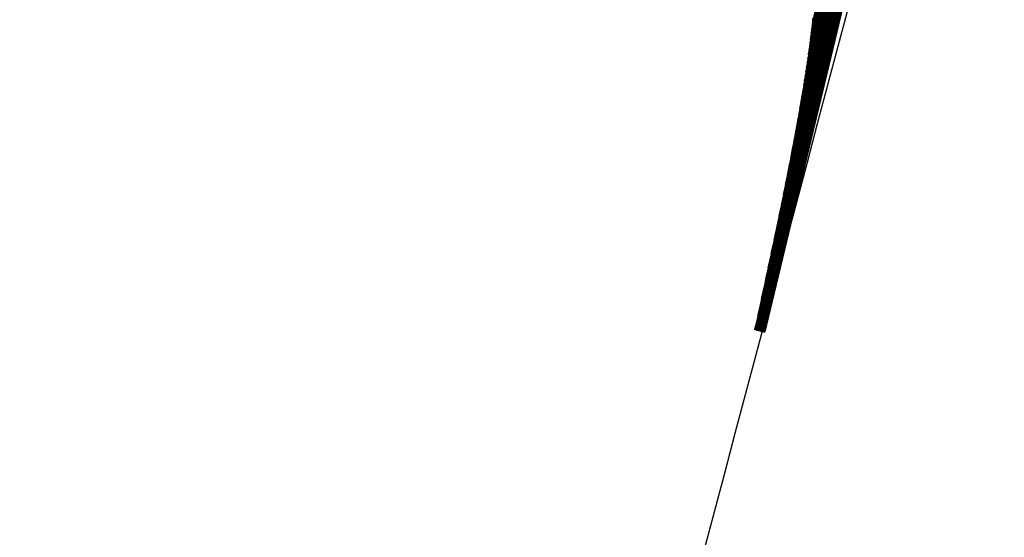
# Model space of a CAD drawing. Header units: millimetres. Extents: x 415 to 1550, y 0 to 812.
# Tile 8 of 51: x 819.8 to 824.73, y 140.65 to 143.24. Entities that reach past the tile are written whole.
import ezdxf

# ---------------------------------------------------------------- set-up
doc = ezdxf.new("R2010")
doc.units = ezdxf.units.MM

msp = doc.modelspace()

# ---------------------------------------------------------------- linework, layer by layer
at = {"color": 7, "linetype": 'Continuous', "lineweight": 25, "flags": 128}
for points in [[(824.0814, 144.1931), (823.6303, 142.3134), (823.5171, 141.8437), (823.4888, 141.7263), (823.4817, 141.697), (823.4799, 141.6897), (823.4795, 141.6878), (823.4794, 141.6874), (823.4793, 141.6873), (823.4793, 141.6872), (823.4793, 141.6872), (823.4793, 141.6872), (823.4793, 141.6873), (823.4794, 141.6874), (823.4795, 141.6878), (823.4799, 141.6897), (823.4817, 141.697), (823.4887, 141.7264), (823.5169, 141.8438), (823.6298, 142.3135), (824.0804, 144.1931)], [(824.0833, 144.193), (823.6322, 142.3129), (823.519, 141.8432), (823.4907, 141.7258), (823.4836, 141.6965), (823.4818, 141.6892), (823.4813, 141.6873), (823.4812, 141.6869), (823.4812, 141.6868), (823.4812, 141.6867), (823.4812, 141.6867), (823.4812, 141.6867), (823.4812, 141.6868), (823.4812, 141.6869), (823.4813, 141.6873), (823.4818, 141.6892), (823.4835, 141.6965), (823.4906, 141.7259), (823.5188, 141.8433), (823.6317, 142.313), (824.0823, 144.193)], [(824.0853, 144.1929), (823.634, 142.3125), (823.5209, 141.8427), (823.4925, 141.7253), (823.4854, 141.696), (823.4837, 141.6886), (823.4832, 141.6868), (823.4831, 141.6864), (823.4831, 141.6862), (823.4831, 141.6862), (823.4831, 141.6862), (823.4831, 141.6862), (823.4831, 141.6862), (823.4831, 141.6864), (823.4832, 141.6868), (823.4836, 141.6887), (823.4854, 141.696), (823.4924, 141.7254), (823.5206, 141.8428), (823.6336, 142.3126), (824.0843, 144.1929)], [(824.0872, 144.1928), (823.6359, 142.3121), (823.5227, 141.8422), (823.4944, 141.7248), (823.4873, 141.6955), (823.4855, 141.6881), (823.4851, 141.6863), (823.485, 141.6858), (823.4849, 141.6857), (823.4849, 141.6857), (823.4849, 141.6857), (823.4849, 141.6857), (823.4849, 141.6857), (823.4849, 141.6858), (823.4851, 141.6863), (823.4855, 141.6881), (823.4872, 141.6955), (823.4943, 141.7248), (823.5225, 141.8423), (823.6354, 142.3122), (824.0862, 144.1928)], [(824.0891, 144.1926), (823.6378, 142.3117), (823.5246, 141.8417), (823.4963, 141.7243), (823.4892, 141.6949), (823.4874, 141.6876), (823.4869, 141.6857), (823.4868, 141.6853), (823.4868, 141.6852), (823.4868, 141.6851), (823.4868, 141.6851), (823.4868, 141.6851), (823.4868, 141.6852), (823.4868, 141.6853), (823.4869, 141.6858), (823.4873, 141.6876), (823.4891, 141.6949), (823.4961, 141.7243), (823.5244, 141.8418), (823.6373, 142.3118), (824.0882, 144.1927)], [(824.0911, 144.1925), (823.6397, 142.3113), (823.5265, 141.8412), (823.4981, 141.7237), (823.491, 141.6944), (823.4892, 141.687), (823.4888, 141.6852), (823.4887, 141.6848), (823.4886, 141.6846), (823.4886, 141.6846), (823.4886, 141.6846), (823.4886, 141.6846), (823.4886, 141.6846), (823.4887, 141.6848), (823.4888, 141.6852), (823.4892, 141.6871), (823.491, 141.6944), (823.498, 141.7238), (823.5262, 141.8413), (823.6392, 142.3114), (824.0901, 144.1926)], [(824.093, 144.1924), (823.6415, 142.3108), (823.5283, 141.8407), (823.5, 141.7232), (823.4929, 141.6938), (823.4911, 141.6865), (823.4906, 141.6847), (823.4905, 141.6842), (823.4905, 141.6841), (823.4905, 141.6841), (823.4905, 141.6841), (823.4905, 141.6841), (823.4905, 141.6841), (823.4905, 141.6842), (823.4906, 141.6847), (823.4911, 141.6865), (823.4928, 141.6939), (823.4999, 141.7232), (823.5281, 141.8408), (823.6411, 142.3109), (824.0921, 144.1925)], [(824.095, 144.1923), (823.6434, 142.3104), (823.5302, 141.8402), (823.5018, 141.7227), (823.4947, 141.6933), (823.493, 141.686), (823.4925, 141.6841), (823.4924, 141.6837), (823.4924, 141.6836), (823.4924, 141.6835), (823.4923, 141.6835), (823.4923, 141.6835), (823.4924, 141.6836), (823.4924, 141.6837), (823.4925, 141.6841), (823.4929, 141.686), (823.4947, 141.6933), (823.5017, 141.7227), (823.53, 141.8403), (823.6429, 142.3105), (824.094, 144.1924)], [(824.0794, 144.1932), (823.6402, 142.3627), (823.53, 141.9054), (823.5024, 141.7911), (823.4955, 141.7625), (823.4938, 141.7554), (823.4933, 141.7536), (823.4932, 141.7531), (823.4932, 141.753), (823.4932, 141.753), (823.4932, 141.753), (823.4932, 141.753), (823.4932, 141.753), (823.4932, 141.7531), (823.4933, 141.7536), (823.4937, 141.7554), (823.4955, 141.7625), (823.5023, 141.7911), (823.5298, 141.9054), (823.6397, 142.3628), (824.0785, 144.1932)], [(824.0969, 144.1922), (823.6453, 142.31), (823.5321, 141.8397), (823.5037, 141.7222), (823.4966, 141.6928), (823.4948, 141.6854), (823.4944, 141.6836), (823.4943, 141.6831), (823.4942, 141.683), (823.4942, 141.683), (823.4942, 141.683), (823.4942, 141.683), (823.4942, 141.683), (823.4942, 141.6831), (823.4944, 141.6836), (823.4948, 141.6854), (823.4965, 141.6928), (823.5036, 141.7222), (823.5318, 141.8398), (823.6448, 142.3101), (824.096, 144.1923)], [(824.0989, 144.1921), (823.6472, 142.3096), (823.5339, 141.8392), (823.5056, 141.7216), (823.4985, 141.6923), (823.4967, 141.6849), (823.4962, 141.6831), (823.4961, 141.6826), (823.4961, 141.6825), (823.4961, 141.6825), (823.4961, 141.6825), (823.4961, 141.6825), (823.4961, 141.6825), (823.4961, 141.6826), (823.4962, 141.6831), (823.4966, 141.6849), (823.4984, 141.6923), (823.5054, 141.7217), (823.5337, 141.8393), (823.6467, 142.3097), (824.0979, 144.1922)], [(824.1008, 144.192), (823.649, 142.3091), (823.5358, 141.8387), (823.5074, 141.7211), (823.5003, 141.6917), (823.4985, 141.6844), (823.4981, 141.6825), (823.498, 141.6821), (823.4979, 141.682), (823.4979, 141.6819), (823.4979, 141.6819), (823.4979, 141.6819), (823.4979, 141.682), (823.498, 141.6821), (823.4981, 141.6825), (823.4985, 141.6844), (823.5003, 141.6917), (823.5073, 141.7211), (823.5356, 141.8388), (823.6486, 142.3092), (824.0998, 144.1921)], [(824.1028, 144.1919), (823.6509, 142.3087), (823.5376, 141.8382), (823.5093, 141.7206), (823.5022, 141.6912), (823.5004, 141.6838), (823.4999, 141.682), (823.4998, 141.6815), (823.4998, 141.6814), (823.4998, 141.6814), (823.4998, 141.6814), (823.4998, 141.6814), (823.4998, 141.6814), (823.4998, 141.6815), (823.4999, 141.682), (823.5004, 141.6838), (823.5021, 141.6912), (823.5092, 141.7206), (823.5374, 141.8382), (823.6505, 142.3088), (824.1018, 144.192)], [(824.1047, 144.1918), (823.6528, 142.3083), (823.5395, 141.8377), (823.5111, 141.72), (823.504, 141.6906), (823.5023, 141.6833), (823.5018, 141.6815), (823.5017, 141.681), (823.5017, 141.6809), (823.5017, 141.6809), (823.5017, 141.6808), (823.5017, 141.6809), (823.5017, 141.6809), (823.5017, 141.681), (823.5018, 141.6815), (823.5022, 141.6833), (823.504, 141.6907), (823.511, 141.7201), (823.5393, 141.8377), (823.6523, 142.3084), (824.1037, 144.1919)], [(824.1067, 144.1917), (823.6547, 142.3079), (823.5414, 141.8372), (823.513, 141.7195), (823.5059, 141.6901), (823.5041, 141.6828), (823.5037, 141.6809), (823.5036, 141.6805), (823.5035, 141.6804), (823.5035, 141.6803), (823.5035, 141.6803), (823.5035, 141.6803), (823.5035, 141.6804), (823.5036, 141.6805), (823.5037, 141.6809), (823.5041, 141.6828), (823.5058, 141.6901), (823.5129, 141.7196), (823.5411, 141.8372), (823.6542, 142.308), (824.1057, 144.1918)], [(824.1086, 144.1916), (823.6566, 142.3075), (823.5433, 141.8367), (823.5149, 141.719), (823.5078, 141.6896), (823.506, 141.6823), (823.5055, 141.6804), (823.5054, 141.68), (823.5054, 141.6798), (823.5054, 141.6798), (823.5054, 141.6798), (823.5054, 141.6798), (823.5054, 141.6798), (823.5054, 141.68), (823.5055, 141.6804), (823.506, 141.6823), (823.5077, 141.6896), (823.5148, 141.719), (823.543, 141.8367), (823.6561, 142.3076), (824.1076, 144.1917)], [(824.1105, 144.1915), (823.6584, 142.307), (823.5451, 141.8362), (823.5167, 141.7185), (823.5096, 141.6891), (823.5079, 141.6817), (823.5074, 141.6799), (823.5073, 141.6794), (823.5073, 141.6793), (823.5073, 141.6793), (823.5073, 141.6793), (823.5073, 141.6793), (823.5073, 141.6793), (823.5073, 141.6794), (823.5074, 141.6799), (823.5078, 141.6817), (823.5096, 141.6891), (823.5166, 141.7185), (823.5449, 141.8362), (823.658, 142.3071), (824.1096, 144.1916)], [(824.1125, 144.1915), (823.6603, 142.3066), (823.547, 141.8357), (823.5186, 141.718), (823.5115, 141.6885), (823.5097, 141.6812), (823.5093, 141.6793), (823.5092, 141.6789), (823.5091, 141.6788), (823.5091, 141.6787), (823.5091, 141.6787), (823.5091, 141.6787), (823.5091, 141.6788), (823.5091, 141.6789), (823.5093, 141.6793), (823.5097, 141.6812), (823.5114, 141.6886), (823.5185, 141.718), (823.5468, 141.8357), (823.6598, 142.3067), (824.1115, 144.1915)], [(824.1144, 144.1914), (823.6622, 142.3062), (823.5489, 141.8352), (823.5205, 141.7174), (823.5134, 141.688), (823.5116, 141.6806), (823.5111, 141.6788), (823.511, 141.6783), (823.511, 141.6782), (823.511, 141.6782), (823.511, 141.6782), (823.511, 141.6782), (823.511, 141.6782), (823.511, 141.6783), (823.5111, 141.6788), (823.5116, 141.6806), (823.5133, 141.688), (823.5204, 141.7175), (823.5486, 141.8352), (823.6617, 142.3063), (824.1135, 144.1914)], [(824.0775, 144.1933), (823.654, 142.4283), (823.5478, 141.9873), (823.5212, 141.8771), (823.5145, 141.8495), (823.5128, 141.8426), (823.5124, 141.8409), (823.5123, 141.8405), (823.5123, 141.8404), (823.5122, 141.8403), (823.5123, 141.8404), (823.5123, 141.8405), (823.5124, 141.8409), (823.5128, 141.8426), (823.5144, 141.8495), (823.521, 141.8771), (823.5475, 141.9873), (823.6535, 142.4284), (824.0765, 144.1933)], [(824.1164, 144.1913), (823.6641, 142.3058), (823.5507, 141.8346), (823.5223, 141.7169), (823.5152, 141.6874), (823.5134, 141.6801), (823.513, 141.6783), (823.5129, 141.6778), (823.5129, 141.6777), (823.5128, 141.6777), (823.5128, 141.6776), (823.5128, 141.6777), (823.5128, 141.6777), (823.5129, 141.6778), (823.513, 141.6783), (823.5134, 141.6801), (823.5152, 141.6875), (823.5222, 141.7169), (823.5505, 141.8347), (823.6636, 142.3059), (824.1154, 144.1913)], [(824.1183, 144.1912), (823.666, 142.3053), (823.5526, 141.8341), (823.5242, 141.7163), (823.5171, 141.6869), (823.5153, 141.6795), (823.5149, 141.6777), (823.5147, 141.6773), (823.5147, 141.6771), (823.5147, 141.6771), (823.5147, 141.6771), (823.5147, 141.6771), (823.5147, 141.6771), (823.5147, 141.6773), (823.5148, 141.6777), (823.5153, 141.6796), (823.517, 141.6869), (823.5241, 141.7164), (823.5524, 141.8342), (823.6655, 142.3054), (824.1174, 144.1912)], [(824.1203, 144.1911), (823.6678, 142.3049), (823.5545, 141.8336), (823.5261, 141.7158), (823.519, 141.6864), (823.5172, 141.679), (823.5167, 141.6772), (823.5166, 141.6767), (823.5166, 141.6766), (823.5166, 141.6766), (823.5166, 141.6766), (823.5166, 141.6766), (823.5166, 141.6766), (823.5166, 141.6767), (823.5167, 141.6772), (823.5171, 141.679), (823.5189, 141.6864), (823.526, 141.7158), (823.5542, 141.8337), (823.6674, 142.305), (824.1193, 144.1911)], [(824.1222, 144.191), (823.6697, 142.3045), (823.5563, 141.8331), (823.5279, 141.7153), (823.5208, 141.6858), (823.519, 141.6785), (823.5186, 141.6766), (823.5185, 141.6762), (823.5184, 141.6761), (823.5184, 141.676), (823.5184, 141.676), (823.5184, 141.676), (823.5184, 141.6761), (823.5185, 141.6762), (823.5186, 141.6766), (823.519, 141.6785), (823.5208, 141.6858), (823.5278, 141.7153), (823.5561, 141.8332), (823.6692, 142.3046), (824.1212, 144.191)], [(824.1242, 144.1909), (823.6716, 142.3041), (823.5582, 141.8326), (823.5298, 141.7147), (823.5227, 141.6853), (823.5209, 141.6779), (823.5205, 141.6761), (823.5203, 141.6756), (823.5203, 141.6755), (823.5203, 141.6755), (823.5203, 141.6755), (823.5203, 141.6755), (823.5203, 141.6755), (823.5203, 141.6756), (823.5204, 141.6761), (823.5209, 141.6779), (823.5226, 141.6853), (823.5297, 141.7148), (823.558, 141.8326), (823.6711, 142.3042), (824.1232, 144.1909)], [(824.1261, 144.1908), (823.6735, 142.3036), (823.5601, 141.8321), (823.5317, 141.7142), (823.5246, 141.6847), (823.5228, 141.6774), (823.5223, 141.6755), (823.5222, 141.6751), (823.5222, 141.675), (823.5222, 141.6749), (823.5222, 141.6749), (823.5222, 141.6749), (823.5222, 141.675), (823.5222, 141.6751), (823.5223, 141.6755), (823.5227, 141.6774), (823.5245, 141.6848), (823.5316, 141.7142), (823.5598, 141.8321), (823.673, 142.3037), (824.1251, 144.1909)], [(824.1281, 144.1907), (823.6754, 142.3032), (823.5619, 141.8316), (823.5335, 141.7137), (823.5264, 141.6842), (823.5246, 141.6768), (823.5242, 141.675), (823.5241, 141.6745), (823.5241, 141.6744), (823.524, 141.6744), (823.524, 141.6744), (823.524, 141.6744), (823.524, 141.6744), (823.5241, 141.6746), (823.5242, 141.675), (823.5246, 141.6769), (823.5264, 141.6842), (823.5334, 141.7137), (823.5617, 141.8316), (823.6749, 142.3033), (824.1271, 144.1908)], [(824.13, 144.1906), (823.6772, 142.3028), (823.5638, 141.8311), (823.5354, 141.7132), (823.5283, 141.6837), (823.5265, 141.6763), (823.5261, 141.6745), (823.526, 141.674), (823.5259, 141.6739), (823.5259, 141.6739), (823.5259, 141.6739), (823.5259, 141.6739), (823.5259, 141.6739), (823.5259, 141.674), (823.5261, 141.6745), (823.5265, 141.6763), (823.5282, 141.6837), (823.5353, 141.7132), (823.5636, 141.8311), (823.6768, 142.3029), (824.129, 144.1907)], [(824.132, 144.1906), (823.6791, 142.3024), (823.5657, 141.8306), (823.5373, 141.7126), (823.5302, 141.6831), (823.5284, 141.6758), (823.5279, 141.6739), (823.5278, 141.6735), (823.5278, 141.6734), (823.5278, 141.6733), (823.5278, 141.6733), (823.5278, 141.6733), (823.5278, 141.6734), (823.5278, 141.6735), (823.5279, 141.6739), (823.5284, 141.6758), (823.5301, 141.6832), (823.5372, 141.7126), (823.5655, 141.8306), (823.6787, 142.3025), (824.131, 144.1906)], [(824.0755, 144.1934), (823.6667, 142.4893), (823.5641, 142.0635), (823.5385, 141.9571), (823.532, 141.9305), (823.5304, 141.9239), (823.53, 141.9222), (823.5299, 141.9218), (823.5299, 141.9217), (823.5299, 141.9217), (823.5299, 141.9217), (823.5299, 141.9218), (823.53, 141.9222), (823.5304, 141.9239), (823.532, 141.9305), (823.5383, 141.9571), (823.5639, 142.0636), (823.6662, 142.4894), (824.0746, 144.1935)], [(824.0736, 144.1935), (823.6784, 142.5463), (823.5793, 142.1347), (823.5545, 142.0319), (823.5483, 142.0062), (823.5467, 141.9997), (823.5463, 141.9981), (823.5462, 141.9977), (823.5462, 141.9976), (823.5462, 141.9976), (823.5462, 141.9976), (823.5462, 141.9977), (823.5463, 141.9981), (823.5467, 141.9997), (823.5482, 142.0062), (823.5544, 142.0319), (823.5791, 142.1348), (823.6779, 142.5464), (824.0726, 144.1936)], [(824.0717, 144.1936), (823.6893, 142.5996), (823.5934, 142.2014), (823.5693, 142.1018), (823.5633, 142.0769), (823.5618, 142.0707), (823.5614, 142.0692), (823.5613, 142.0688), (823.5613, 142.0687), (823.5613, 142.0686), (823.5613, 142.0687), (823.5613, 142.0688), (823.5614, 142.0692), (823.5618, 142.0707), (823.5633, 142.077), (823.5692, 142.1018), (823.5931, 142.2014), (823.6888, 142.5997), (824.0707, 144.1937)], [(824.0697, 144.1937), (823.6993, 142.6497), (823.6064, 142.2639), (823.5832, 142.1674), (823.5773, 142.1433), (823.5759, 142.1373), (823.5755, 142.1358), (823.5754, 142.1354), (823.5754, 142.1353), (823.5754, 142.1353), (823.5754, 142.1353), (823.5754, 142.1354), (823.5755, 142.1358), (823.5758, 142.1373), (823.5773, 142.1433), (823.583, 142.1674), (823.6062, 142.2639), (823.6988, 142.6497), (824.0688, 144.1938)], [(824.0678, 144.1939), (823.7086, 142.6967), (823.6186, 142.3226), (823.596, 142.2291), (823.5904, 142.2057), (823.589, 142.1999), (823.5886, 142.1984), (823.5885, 142.198), (823.5885, 142.1979), (823.5885, 142.1979), (823.5885, 142.1979), (823.5885, 142.198), (823.5886, 142.1984), (823.5889, 142.1999), (823.5903, 142.2057), (823.5959, 142.2291), (823.6183, 142.3226), (823.7082, 142.6967), (824.0668, 144.1939)], [(824.0658, 144.194), (823.7173, 142.7409), (823.6299, 142.3779), (823.608, 142.2871), (823.6025, 142.2644), (823.6012, 142.2588), (823.6008, 142.2573), (823.6007, 142.257), (823.6007, 142.2569), (823.6007, 142.2569), (823.6007, 142.2569), (823.6007, 142.257), (823.6008, 142.2573), (823.6011, 142.2588), (823.6025, 142.2644), (823.6079, 142.2871), (823.6297, 142.3779), (823.7168, 142.741), (824.0649, 144.194)], [(824.0639, 144.1941), (823.7254, 142.7827), (823.6405, 142.43), (823.6192, 142.3419), (823.6139, 142.3198), (823.6125, 142.3143), (823.6122, 142.3129), (823.6121, 142.3126), (823.6121, 142.3125), (823.6121, 142.3125), (823.6121, 142.3125), (823.6121, 142.3126), (823.6122, 142.3129), (823.6125, 142.3143), (823.6138, 142.3198), (823.6191, 142.3419), (823.6402, 142.4301), (823.7249, 142.7828), (824.0629, 144.1941)], [(824.062, 144.1942), (823.7329, 142.8221), (823.6504, 142.4793), (823.6297, 142.3936), (823.6245, 142.3722), (823.6232, 142.3668), (823.6229, 142.3655), (823.6228, 142.3651), (823.6228, 142.3651), (823.6228, 142.365), (823.6228, 142.3651), (823.6228, 142.3651), (823.6229, 142.3655), (823.6232, 142.3668), (823.6244, 142.3722), (823.6296, 142.3936), (823.6501, 142.4793), (823.7324, 142.8222), (824.061, 144.1943)], [(824.06, 144.1943), (823.7399, 142.8594), (823.6596, 142.5259), (823.6395, 142.4425), (823.6345, 142.4217), (823.6332, 142.4165), (823.6329, 142.4152), (823.6328, 142.4149), (823.6328, 142.4148), (823.6328, 142.4148), (823.6328, 142.4148), (823.6328, 142.4149), (823.6328, 142.4152), (823.6332, 142.4165), (823.6344, 142.4217), (823.6394, 142.4426), (823.6594, 142.5259), (823.7394, 142.8595), (824.059, 144.1944)], [(824.0581, 144.1945), (823.7464, 142.8948), (823.6683, 142.5701), (823.6487, 142.4889), (823.6438, 142.4686), (823.6425, 142.4636), (823.6422, 142.4623), (823.6421, 142.462), (823.6421, 142.4619), (823.6421, 142.4619), (823.6421, 142.4619), (823.6421, 142.462), (823.6422, 142.4623), (823.6425, 142.4636), (823.6437, 142.4686), (823.6486, 142.4889), (823.668, 142.5701), (823.7459, 142.8949), (824.0571, 144.1945)], [(824.0561, 144.1946), (823.7525, 142.9284), (823.6764, 142.612), (823.6573, 142.533), (823.6525, 142.5132), (823.6513, 142.5082), (823.651, 142.507), (823.6509, 142.5067), (823.6509, 142.5066), (823.6509, 142.5066), (823.6509, 142.5066), (823.6509, 142.5067), (823.651, 142.507), (823.6513, 142.5082), (823.6525, 142.5132), (823.6572, 142.533), (823.6761, 142.6121), (823.752, 142.9285), (824.0552, 144.1946)], [(824.0542, 144.1947), (823.7582, 142.9603), (823.684, 142.6519), (823.6654, 142.5748), (823.6607, 142.5555), (823.6596, 142.5507), (823.6593, 142.5495), (823.6592, 142.5492), (823.6592, 142.5491), (823.6591, 142.5491), (823.6592, 142.5491), (823.6592, 142.5492), (823.6592, 142.5495), (823.6595, 142.5507), (823.6607, 142.5555), (823.6653, 142.5748), (823.6837, 142.6519), (823.7577, 142.9604), (824.0532, 144.1947)], [(824.0523, 144.1948), (823.7635, 142.9907), (823.6911, 142.6898), (823.673, 142.6146), (823.6684, 142.5958), (823.6673, 142.5911), (823.667, 142.5899), (823.6669, 142.5896), (823.6669, 142.5896), (823.6669, 142.5895), (823.6669, 142.5896), (823.6669, 142.5896), (823.667, 142.5899), (823.6673, 142.5911), (823.6684, 142.5958), (823.6729, 142.6146), (823.6909, 142.6899), (823.7631, 142.9908), (824.0513, 144.1949)], [(824.0503, 144.1949), (823.7685, 143.0196), (823.6978, 142.7259), (823.6801, 142.6525), (823.6757, 142.6342), (823.6746, 142.6296), (823.6743, 142.6285), (823.6742, 142.6282), (823.6742, 142.6281), (823.6742, 142.6281), (823.6742, 142.6281), (823.6742, 142.6282), (823.6743, 142.6285), (823.6746, 142.6296), (823.6756, 142.6342), (823.68, 142.6526), (823.6976, 142.726), (823.768, 143.0197), (824.0493, 144.195)], [(824.0484, 144.1951), (823.7732, 143.0472), (823.7042, 142.7604), (823.6869, 142.6887), (823.6825, 142.6708), (823.6814, 142.6663), (823.6812, 142.6652), (823.6811, 142.6649), (823.6811, 142.6649), (823.6811, 142.6648), (823.6811, 142.6649), (823.6811, 142.6649), (823.6811, 142.6652), (823.6814, 142.6663), (823.6825, 142.6708), (823.6867, 142.6887), (823.7039, 142.7605), (823.7727, 143.0473), (824.0474, 144.1951)], [(824.0464, 144.1952), (823.7775, 143.0736), (823.7101, 142.7933), (823.6932, 142.7233), (823.689, 142.7058), (823.6879, 142.7014), (823.6876, 142.7003), (823.6876, 142.7), (823.6875, 142.6999), (823.6875, 142.6999), (823.6875, 142.6999), (823.6875, 142.7), (823.6876, 142.7003), (823.6879, 142.7014), (823.6889, 142.7058), (823.6931, 142.7233), (823.7099, 142.7934), (823.777, 143.0737), (824.0455, 144.1953)], [(824.0445, 144.1953), (823.7816, 143.0988), (823.7157, 142.8248), (823.6992, 142.7563), (823.695, 142.7392), (823.694, 142.7349), (823.6937, 142.7338), (823.6936, 142.7336), (823.6936, 142.7335), (823.6936, 142.7335), (823.6936, 142.7335), (823.6936, 142.7336), (823.6937, 142.7338), (823.6939, 142.7349), (823.695, 142.7392), (823.699, 142.7563), (823.7154, 142.8248), (823.7811, 143.0989), (824.0435, 144.1954)], [(824.0426, 144.1955), (823.7854, 143.1229), (823.7209, 142.8549), (823.7048, 142.7879), (823.7007, 142.7711), (823.6997, 142.7669), (823.6995, 142.7659), (823.6994, 142.7656), (823.6994, 142.7656), (823.6994, 142.7656), (823.6994, 142.7656), (823.6994, 142.7656), (823.6994, 142.7659), (823.6997, 142.767), (823.7007, 142.7711), (823.7047, 142.7879), (823.7207, 142.8549), (823.7849, 143.123), (824.0416, 144.1955)], [(824.0406, 144.1956), (823.789, 143.146), (823.7259, 142.8837), (823.7101, 142.8181), (823.7061, 142.8017), (823.7051, 142.7977), (823.7049, 142.7966), (823.7048, 142.7964), (823.7048, 142.7963), (823.7048, 142.7963), (823.7048, 142.7963), (823.7048, 142.7964), (823.7049, 142.7966), (823.7051, 142.7977), (823.7061, 142.8018), (823.71, 142.8182), (823.7257, 142.8837), (823.7885, 143.146), (824.0397, 144.1956)], [(824.0387, 144.1957), (823.7923, 143.1681), (823.7306, 142.9113), (823.7151, 142.8471), (823.7112, 142.8311), (823.7102, 142.8271), (823.71, 142.8261), (823.7099, 142.8258), (823.7099, 142.8258), (823.7099, 142.8258), (823.7099, 142.8258), (823.7099, 142.8258), (823.71, 142.8261), (823.7102, 142.8271), (823.7111, 142.8311), (823.715, 142.8472), (823.7303, 142.9114), (823.7919, 143.1682), (824.0377, 144.1958)], [(824.0367, 144.1958), (823.7955, 143.1893), (823.735, 142.9378), (823.7198, 142.875), (823.716, 142.8593), (823.715, 142.8553), (823.7148, 142.8543), (823.7147, 142.8541), (823.7147, 142.854), (823.7147, 142.854), (823.7147, 142.854), (823.7147, 142.8541), (823.7148, 142.8544), (823.715, 142.8553), (823.7159, 142.8593), (823.7197, 142.875), (823.7347, 142.9379), (823.795, 143.1894), (824.0358, 144.1959)], [(824.0348, 144.196), (823.7984, 143.2097), (823.7391, 142.9633), (823.7243, 142.9017), (823.7205, 142.8863), (823.7196, 142.8824), (823.7194, 142.8815), (823.7193, 142.8812), (823.7193, 142.8812), (823.7193, 142.8812), (823.7193, 142.8812), (823.7193, 142.8812), (823.7193, 142.8815), (823.7196, 142.8825), (823.7205, 142.8863), (823.7241, 142.9017), (823.7389, 142.9633), (823.7979, 143.2098), (824.0338, 144.196)], [(824.0329, 144.1961), (823.8011, 143.2293), (823.743, 142.9878), (823.7285, 142.9274), (823.7248, 142.9123), (823.7239, 142.9085), (823.7236, 142.9076), (823.7236, 142.9073), (823.7236, 142.9073), (823.7236, 142.9073), (823.7236, 142.9073), (823.7236, 142.9073), (823.7236, 142.9076), (823.7239, 142.9085), (823.7247, 142.9123), (823.7283, 142.9274), (823.7428, 142.9878), (823.8007, 143.2294), (824.0319, 144.1962)], [(823.8224, 143.4166), (823.7755, 143.2213), (823.7637, 143.1725), (823.7607, 143.1603), (823.76, 143.1573), (823.7598, 143.1565), (823.7598, 143.1563), (823.7597, 143.1563), (823.7597, 143.1563), (823.7597, 143.1563), (823.7598, 143.1563), (823.7598, 143.1565), (823.76, 143.1573), (823.7607, 143.1603), (823.7636, 143.1725), (823.7752, 143.2214), (823.8219, 143.4166)], [(823.8234, 143.429), (823.7772, 143.2369), (823.7657, 143.1889), (823.7627, 143.1768), (823.762, 143.1738), (823.7618, 143.1731), (823.7618, 143.1729), (823.7618, 143.1729), (823.7618, 143.1728), (823.7618, 143.1729), (823.7618, 143.1729), (823.7618, 143.1731), (823.762, 143.1738), (823.7627, 143.1769), (823.7655, 143.1889), (823.777, 143.2369), (823.823, 143.4291)], [(823.8188, 143.3767), (823.7694, 143.1716), (823.7571, 143.1203), (823.754, 143.1075), (823.7532, 143.1043), (823.753, 143.1035), (823.7529, 143.1033), (823.7529, 143.1033), (823.7529, 143.1033), (823.7529, 143.1033), (823.7529, 143.1033), (823.753, 143.1035), (823.7532, 143.1043), (823.7539, 143.1075), (823.757, 143.1204), (823.7692, 143.1716), (823.8183, 143.3767)], [(823.8201, 143.3904), (823.7716, 143.1887), (823.7594, 143.1383), (823.7564, 143.1257), (823.7556, 143.1225), (823.7554, 143.1218), (823.7553, 143.1216), (823.7553, 143.1215), (823.7553, 143.1215), (823.7553, 143.1215), (823.7553, 143.1216), (823.7554, 143.1218), (823.7556, 143.1225), (823.7563, 143.1257), (823.7593, 143.1383), (823.7713, 143.1887), (823.8196, 143.3905)], [(823.8213, 143.4037), (823.7736, 143.2053), (823.7616, 143.1557), (823.7586, 143.1433), (823.7579, 143.1402), (823.7577, 143.1394), (823.7576, 143.1392), (823.7576, 143.1392), (823.7576, 143.1392), (823.7576, 143.1392), (823.7576, 143.1392), (823.7577, 143.1394), (823.7578, 143.1402), (823.7586, 143.1433), (823.7615, 143.1557), (823.7734, 143.2053), (823.8208, 143.4037)], [(823.8123, 143.317), (823.7594, 143.0971), (823.7462, 143.0421), (823.7429, 143.0284), (823.742, 143.025), (823.7418, 143.0241), (823.7417, 143.0239), (823.7417, 143.0239), (823.7417, 143.0238), (823.7417, 143.0239), (823.7417, 143.0239), (823.7418, 143.0241), (823.742, 143.025), (823.7428, 143.0284), (823.7461, 143.0422), (823.7592, 143.0971), (823.8118, 143.317)], [(823.8141, 143.3327), (823.7622, 143.1167), (823.7492, 143.0627), (823.7459, 143.0492), (823.7451, 143.0458), (823.7448, 143.045), (823.7448, 143.0448), (823.7448, 143.0447), (823.7448, 143.0447), (823.7448, 143.0447), (823.7448, 143.0448), (823.7448, 143.045), (823.745, 143.0459), (823.7458, 143.0492), (823.749, 143.0627), (823.7619, 143.1167), (823.8136, 143.3327)], [(823.8158, 143.3478), (823.7647, 143.1356), (823.752, 143.0826), (823.7487, 143.0693), (823.7479, 143.066), (823.7477, 143.0652), (823.7477, 143.065), (823.7477, 143.0649), (823.7476, 143.0649), (823.7476, 143.0649), (823.7477, 143.065), (823.7477, 143.0652), (823.7479, 143.066), (823.7487, 143.0693), (823.7518, 143.0826), (823.7645, 143.1357), (823.8153, 143.3479)], [(823.8173, 143.3625), (823.7672, 143.1539), (823.7546, 143.1018), (823.7514, 143.0887), (823.7506, 143.0855), (823.7504, 143.0847), (823.7504, 143.0845), (823.7504, 143.0844), (823.7504, 143.0844), (823.7504, 143.0844), (823.7504, 143.0845), (823.7504, 143.0847), (823.7506, 143.0855), (823.7514, 143.0887), (823.7545, 143.1018), (823.7669, 143.1539), (823.8169, 143.3626)], [(823.8083, 143.2838), (823.7534, 143.0558), (823.7397, 142.9988), (823.7362, 142.9845), (823.7354, 142.981), (823.7352, 142.9801), (823.7351, 142.9798), (823.7351, 142.9798), (823.7351, 142.9798), (823.7351, 142.9798), (823.7351, 142.9798), (823.7351, 142.9801), (823.7353, 142.981), (823.7362, 142.9845), (823.7396, 142.9988), (823.7532, 143.0558), (823.8078, 143.2839)], [(823.8104, 143.3007), (823.7565, 143.0768), (823.743, 143.0208), (823.7396, 143.0069), (823.7388, 143.0034), (823.7386, 143.0025), (823.7385, 143.0023), (823.7385, 143.0022), (823.7385, 143.0022), (823.7385, 143.0022), (823.7385, 143.0023), (823.7386, 143.0025), (823.7388, 143.0034), (823.7396, 143.0069), (823.7429, 143.0209), (823.7563, 143.0768), (823.8099, 143.3008)], [(823.7819, 143.2808), (823.7708, 143.2349), (823.768, 143.2235), (823.7673, 143.2206), (823.7671, 143.2199), (823.7671, 143.2197), (823.7671, 143.2197), (823.7671, 143.2197), (823.7671, 143.2197), (823.7671, 143.2197), (823.7671, 143.2199), (823.7673, 143.2206), (823.768, 143.2235), (823.7707, 143.235), (823.7816, 143.2808)], [(823.8037, 143.2482), (823.7467, 143.0113), (823.7324, 142.9521), (823.7288, 142.9373), (823.7279, 142.9336), (823.7277, 142.9327), (823.7276, 142.9324), (823.7276, 142.9324), (823.7276, 142.9323), (823.7276, 142.9324), (823.7276, 142.9324), (823.7277, 142.9327), (823.7279, 142.9336), (823.7288, 142.9373), (823.7323, 142.9521), (823.7465, 143.0113), (823.8032, 143.2483)], [(823.8061, 143.2664), (823.7502, 143.034), (823.7362, 142.9759), (823.7327, 142.9613), (823.7318, 142.9577), (823.7315, 142.9568), (823.7315, 142.9566), (823.7315, 142.9565), (823.7315, 142.9565), (823.7315, 142.9565), (823.7315, 142.9566), (823.7315, 142.9568), (823.7317, 142.9577), (823.7326, 142.9613), (823.736, 142.9759), (823.7499, 143.034), (823.8056, 143.2664)], [(823.7789, 143.252), (823.7675, 143.2047), (823.7646, 143.1929), (823.7639, 143.1899), (823.7637, 143.1892), (823.7637, 143.189), (823.7636, 143.1889), (823.7636, 143.1889), (823.7636, 143.1889), (823.7637, 143.189), (823.7637, 143.1892), (823.7639, 143.1899), (823.7646, 143.1929), (823.7674, 143.2047), (823.7786, 143.252)], [(823.7804, 143.2666), (823.7692, 143.22), (823.7664, 143.2084), (823.7657, 143.2055), (823.7655, 143.2048), (823.7654, 143.2046), (823.7654, 143.2045), (823.7654, 143.2045), (823.7654, 143.2045), (823.7654, 143.2046), (823.7655, 143.2048), (823.7656, 143.2055), (823.7663, 143.2084), (823.7691, 143.2201), (823.7802, 143.2666)], [(823.7723, 143.2494), (823.7696, 143.2381), (823.7689, 143.2353), (823.7687, 143.2346), (823.7687, 143.2344), (823.7686, 143.2344), (823.7686, 143.2344), (823.7686, 143.2344), (823.7686, 143.2344), (823.7687, 143.2346), (823.7688, 143.2353), (823.7695, 143.2381), (823.7722, 143.2494)]]:
    msp.add_lwpolyline(points, dxfattribs=at)
at = {"color": 7, "linetype": 'Continuous', "lineweight": 25}
msp.add_circle((813.7443, 90.1884), 90, dxfattribs=at)
msp.add_open_spline([(817.3926, 118.4758), (818.4725, 122.617), (819.5632, 126.7554), (821.751, 135.0301), (822.8488, 139.1664), (823.9483, 143.302)], degree=3, knots=[0, 0, 0, 0, 0.5, 0.5, 1, 1, 1, 1], dxfattribs=at)

doc.saveas('drawing.dxf')
